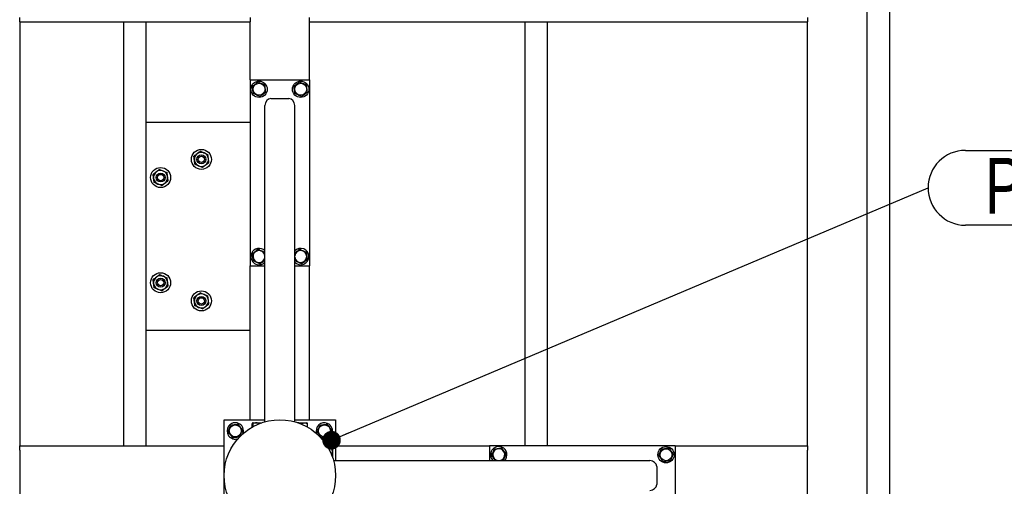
# Model space of a CAD drawing. Header units: millimetres. Extents: x 5 to 589, y 5 to 415.
# Tile 117 of 126: x 506 to 559, y 253 to 278. Entities that reach past the tile are written whole.
import ezdxf

# ---------------------------------------------------------------- set-up
doc = ezdxf.new("R2010")
doc.units = ezdxf.units.MM
doc.layers.add('COTES', color=1, linetype='Continuous')
doc.layers.add('NOTES', color=6, linetype='Continuous')
doc.layers.add('TRAIT-FORT', color=4, linetype='Continuous', lineweight=25)
doc.styles.add('SLDTEXTSTYLE0', font='TXT', dxfattribs={"width": 0.75})
doc.dimstyles.new('SLDDIMSTYLE0', dxfattribs={"dimtxt": 3, "dimasz": 2, "dimexe": 0, "dimexo": 0.0625, "dimgap": 0.75, "dimtad": 1, "dimdec": 0, "dimlfac": 25, "dimrnd": 1e-09, "dimzin": 12, "dimdsep": 46, "dimtxsty": 'SLDTEXTSTYLE0', "dimsah": 1, "dimcen": 0.09, "dimadec": 0, "dimazin": 3, "dimtfac": 1, "dimtdec": 0, "dimtofl": 0, "dimtmove": 0, "dimatfit": 3, "dimfxl": 1, "dimfrac": 2, "dimtolj": 1, "dimtzin": 12, "dimarcsym": 0})
doc.dimstyles.new('SLDDIMSTYLE2', dxfattribs={"dimtxt": 0.18, "dimasz": 1, "dimexe": 0, "dimexo": 0.0625, "dimgap": 0, "dimtad": 0, "dimtih": 1, "dimtoh": 1, "dimdec": 0, "dimrnd": 1e-09, "dimzin": 0, "dimdsep": 46, "dimtxsty": 'Standard', "dimblk1": 'DOT', "dimblk2": 'DOT', "dimsah": 1, "dimcen": 0.09, "dimadec": 0, "dimazin": 0, "dimtfac": 1, "dimtdec": 0, "dimtofl": 0, "dimtmove": 0, "dimatfit": 3, "dimldrblk": 'DOT', "dimfxl": 1, "dimfrac": 2, "dimtolj": 1, "dimtzin": 0, "dimarcsym": 0})

# ---------------------------------------------------------------- blocks, each defined once
blk = doc.blocks.new('_D_22')
at = {"layer": 'COTES', "color": 1, "transparency": 16777216}
for p, q in [((553.761, 303.855), (574.034, 303.855)), ((573.034, 303.855), (573.034, 218.255)), ((553.761, 218.255), (574.034, 218.255))]:
    blk.add_line(p, q, dxfattribs=at)
for points in [[(573.034, 303.855), (572.534, 301.855), (573.534, 301.855)], [(573.034, 218.255), (573.534, 220.255), (572.534, 220.255)]]:
    blk.add_solid(points, dxfattribs=at)
at = {"layer": 'COTES', "color": 1, "transparency": 16777216, "insert": (569.167, 256.622), "char_height": 3, "attachment_point": 1, "rotation": 90, "style": 'SLDTEXTSTYLE0'}
blk.add_mtext('2140', dxfattribs=at)
blk = doc.blocks.new('SW_NOTE_18')
at = {"layer": 'NOTES', "color": 0}
for p, q in [((2.013, 2.013), (13.585, 2.013)), ((13.585, -2.013), (2.013, -2.013))]:
    blk.add_line(p, q, dxfattribs=at)
for centre, start, end in [((2.013, 0), 90, 270), ((13.585, 0), 270, 90)]:
    blk.add_arc(centre, 2.013, start, end, dxfattribs=at)
at = {"layer": 'NOTES', "color": 0, "insert": (7.842, 1.61), "char_height": 3, "attachment_point": 2, "style": 'SLDTEXTSTYLE0'}
blk.add_mtext('PIED 3', dxfattribs=at)
blk = doc.blocks.new('_Dot')
at = {"color": 0, "linetype": 'ByBlock', "lineweight": -2}
blk.add_line((-0.5, 0), (-1, 0), dxfattribs=at)
at = {"color": 0, "linetype": 'ByBlock', "const_width": 0.5}
blk.add_lwpolyline([(-0.25, 0, 1), (0.25, 0, 1)], format="xyb", close=True, dxfattribs=at)

msp = doc.modelspace()

# ---------------------------------------------------------------- linework, layer by layer
at = {"layer": 'TRAIT-FORT', "color": 4, "linetype": 'Continuous', "lineweight": 25}
for p, q in [((552.761, 298.055), (552.761, 224.055)), ((551.561, 242.335), (551.561, 279.775)), ((505.961, 278.255), (505.961, 278.495)), ((505.961, 278.255), (518.361, 278.255)), ((505.961, 278.255), (505.961, 255.455)), ((511.561, 255.455), (511.561, 278.255)), ((512.761, 255.455), (512.761, 278.255)), ((518.361, 278.495), (518.361, 278.255)), ((518.361, 275.135), (518.361, 278.255)), ((521.561, 278.255), (521.561, 278.495)), ((521.561, 278.255), (548.361, 278.255)), ((521.561, 275.135), (521.561, 278.255)), ((533.161, 255.455), (533.161, 278.255)), ((534.361, 255.455), (534.361, 278.255)), ((548.361, 278.495), (548.361, 278.255)), ((548.361, 255.455), (548.361, 278.255)), ((518.361, 275.135), (518.361, 265.135)), ((518.361, 275.135), (521.561, 275.135)), ((521.561, 275.135), (521.561, 265.135)), ((519.481, 274.135), (520.441, 274.135)), ((519.161, 256.746), (519.161, 273.759)), ((520.761, 256.746), (520.761, 273.759)), ((512.761, 272.855), (518.361, 272.855)), ((518.361, 265.135), (519.161, 265.135)), ((518.361, 256.855), (518.361, 265.135)), ((520.768, 265.398), (520.761, 265.453)), ((520.761, 265.135), (521.561, 265.135)), ((521.561, 256.855), (521.561, 265.135)), ((518.361, 261.655), (512.761, 261.655)), ((516.961, 256.855), (519.161, 256.855)), ((516.961, 250.855), (516.961, 256.855)), ((518.479, 256.464), (518.479, 256.655)), ((518.518, 256.695), (518.498, 256.684)), ((518.518, 256.695), (518.994, 256.695)), ((518.528, 256.491), (518.528, 256.655)), ((520.761, 256.855), (522.961, 256.855)), ((520.928, 256.695), (521.404, 256.695)), ((521.129, 256.618), (521.129, 256.655)), ((521.423, 256.684), (521.404, 256.695)), ((521.443, 256.464), (521.443, 256.655)), ((522.961, 256.855), (522.961, 254.655)), ((505.961, 255.215), (505.961, 255.455)), ((505.961, 255.455), (516.961, 255.455)), ((522.961, 255.455), (531.241, 255.455)), ((531.241, 255.455), (531.241, 254.655)), ((541.241, 255.455), (531.241, 255.455)), ((541.241, 255.455), (541.241, 252.255)), ((541.241, 255.455), (548.361, 255.455)), ((548.361, 255.455), (548.361, 255.215)), ((505.961, 255.215), (505.961, 252.495)), ((522.569, 255.337), (522.761, 255.337)), ((522.596, 255.288), (522.761, 255.288)), ((522.801, 255.298), (522.79, 255.318)), ((522.801, 255.298), (522.801, 254.822)), ((548.361, 252.495), (548.361, 255.215)), ((522.852, 254.655), (539.865, 254.655)), ((540.241, 254.335), (540.241, 253.375))]:
    msp.add_line(p, q, dxfattribs=at)
for centre, radius in [((518.841, 274.635), 0.44), ((521.081, 274.635), 0.44), ((518.841, 274.635), 0.323), ((521.081, 274.635), 0.323), ((515.738, 270.861), 0.54), ((515.738, 270.861), 0.24), ((515.738, 270.861), 0.17), ((513.545, 269.885), 0.54), ((513.545, 269.885), 0.24), ((513.545, 269.885), 0.17), ((513.545, 264.225), 0.54), ((513.545, 264.225), 0.24), ((513.545, 264.225), 0.17), ((515.738, 263.248), 0.54), ((515.738, 263.248), 0.24), ((515.738, 263.248), 0.17), ((519.961, 253.855), 3), ((517.561, 256.255), 0.323), ((522.361, 256.255), 0.323), ((540.741, 254.975), 0.44), ((540.741, 254.975), 0.323)]:
    msp.add_circle(centre, radius, dxfattribs=at)
for centre, radius, start, end in [((515.738, 270.861), 0.38, 127.1868, 187.1868), ((515.738, 270.861), 0.38, 187.1868, 247.1868), ((515.738, 270.861), 0.38, 67.1868, 127.1868), ((515.738, 270.861), 0.38, 7.1868, 67.1868), ((515.738, 270.861), 0.38, 307.1868, 7.1868), ((513.545, 269.885), 0.38, 67.1868, 127.1868), ((513.545, 269.885), 0.38, 7.1868, 67.1868), ((515.738, 270.861), 0.38, 247.1868, 307.1868), ((513.545, 269.885), 0.38, 127.1868, 187.1868), ((513.545, 269.885), 0.38, 187.1868, 247.1868), ((513.545, 269.885), 0.38, 307.1868, 7.1868), ((513.545, 269.885), 0.38, 247.1868, 307.1868), ((518.841, 265.635), 0.44, 43.3418, 157.2765), ((521.081, 265.635), 0.44, 223.3418, 136.6582), ((518.841, 265.635), 0.44, 157.2765, 316.6582), ((518.841, 265.635), 0.323, 7.8151, 187.0938), ((518.841, 265.635), 0.323, 187.0938, 352.1849), ((521.081, 265.635), 0.323, 187.0938, 172.1849), ((513.545, 264.225), 0.38, 127.1868, 187.1868), ((513.545, 264.225), 0.38, 67.1868, 127.1868), ((513.545, 264.225), 0.38, 7.1868, 67.1868), ((513.545, 264.225), 0.38, 187.1868, 247.1868), ((513.545, 264.225), 0.38, 247.1868, 307.1868), ((513.545, 264.225), 0.38, 307.1868, 7.1868), ((515.738, 263.248), 0.38, 127.1868, 187.1868), ((515.738, 263.248), 0.38, 67.1868, 127.1868), ((515.738, 263.248), 0.38, 7.1868, 67.1868), ((515.738, 263.248), 0.38, 187.1868, 247.1868), ((515.738, 263.248), 0.38, 247.1868, 307.1868), ((515.738, 263.248), 0.38, 307.1868, 7.1868), ((517.561, 256.255), 0.44, 67.2765, 290.3023), ((517.561, 256.255), 0.44, 339.6977, 67.2765), ((522.361, 256.255), 0.44, 67.2765, 200.3023), ((522.361, 256.255), 0.44, 249.6977, 67.2765), ((531.741, 254.975), 0.44, 67.2765, 226.6582), ((531.741, 254.975), 0.323, 97.0938, 262.1849), ((531.741, 254.975), 0.323, 277.8151, 97.0938), ((531.741, 254.975), 0.44, 313.3418, 67.2765)]:
    msp.add_arc(centre, radius, start, end, dxfattribs=at)
for centre, major_axis, start_param, end_param in [((519.481, 273.759), (0, 0.375), 0, 1.570796), ((520.441, 273.759), (0, 0.375), 4.712389, 6.283185), ((539.865, 254.335), (0.375, 0), 0, 1.570796), ((539.865, 253.375), (0.375, 0), 4.712389, 6.283185)]:
    msp.add_ellipse(centre, major_axis=major_axis, ratio=0.852263, start_param=start_param, end_param=end_param, dxfattribs=at)
for points, knots in [([(518.792, 275.025), (518.765, 275.004), (518.71, 274.962), (518.629, 274.901), (518.551, 274.842), (518.503, 274.806), (518.479, 274.788)], [0, 0, 0, 0, 0.264605, 0.534948, 0.765343, 1, 1, 1, 1]), ([(518.792, 275.025), (518.824, 275.011), (518.887, 274.984), (518.981, 274.945), (519.071, 274.907), (519.126, 274.883), (519.154, 274.872)], [0, 0, 0, 0, 0.264605, 0.534948, 0.765343, 1, 1, 1, 1]), ([(521.032, 275.025), (521.005, 275.004), (520.95, 274.962), (520.869, 274.901), (520.791, 274.842), (520.743, 274.806), (520.719, 274.788)], [0, 0, 0, 0, 0.264605, 0.534948, 0.765343, 1, 1, 1, 1]), ([(521.032, 275.025), (521.064, 275.011), (521.127, 274.984), (521.221, 274.945), (521.311, 274.907), (521.366, 274.883), (521.394, 274.872)], [0, 0, 0, 0, 0.264605, 0.534948, 0.765343, 1, 1, 1, 1]), ([(518.528, 274.398), (518.522, 274.448), (518.511, 274.53), (518.497, 274.649), (518.487, 274.729), (518.481, 274.775), (518.479, 274.788)], [0, 0, 0, 0, 0.385549, 0.637642, 0.896546, 1, 1, 1, 1]), ([(518.889, 274.245), (518.917, 274.266), (518.971, 274.307), (519.053, 274.369), (519.131, 274.428), (519.178, 274.464), (519.203, 274.482)], [0, 0, 0, 0, 0.2646049, 0.5349477, 0.7653431, 1, 1, 1, 1]), ([(519.203, 274.482), (519.196, 274.532), (519.186, 274.614), (519.171, 274.733), (519.161, 274.813), (519.156, 274.859), (519.154, 274.872)], [0, 0, 0, 0, 0.385549, 0.637642, 0.896546, 1, 1, 1, 1]), ([(520.768, 274.398), (520.762, 274.448), (520.751, 274.53), (520.737, 274.649), (520.727, 274.729), (520.721, 274.775), (520.719, 274.788)], [0, 0, 0, 0, 0.385549, 0.637642, 0.896546, 1, 1, 1, 1]), ([(521.129, 274.245), (521.157, 274.266), (521.211, 274.307), (521.293, 274.369), (521.371, 274.428), (521.418, 274.464), (521.443, 274.482)], [0, 0, 0, 0, 0.2646049, 0.5349477, 0.7653431, 1, 1, 1, 1]), ([(521.443, 274.482), (521.436, 274.532), (521.426, 274.614), (521.411, 274.733), (521.401, 274.813), (521.396, 274.859), (521.394, 274.872)], [0, 0, 0, 0, 0.385549, 0.637642, 0.896546, 1, 1, 1, 1]), ([(518.889, 274.245), (518.858, 274.259), (518.795, 274.285), (518.7, 274.325), (518.611, 274.363), (518.556, 274.386), (518.528, 274.398)], [0, 0, 0, 0, 0.264605, 0.534948, 0.765343, 1, 1, 1, 1]), ([(521.129, 274.245), (521.098, 274.259), (521.035, 274.285), (520.94, 274.325), (520.851, 274.363), (520.796, 274.386), (520.768, 274.398)], [0, 0, 0, 0, 0.264605, 0.534948, 0.765343, 1, 1, 1, 1]), ([(515.683, 271.297), (515.659, 271.279), (515.61, 271.242), (515.55, 271.196), (515.515, 271.17), (515.508, 271.164)], [0, 0, 0, 0, 0.432385, 0.879554, 1, 1, 1, 1]), ([(515.683, 271.297), (515.71, 271.285), (515.767, 271.261), (515.837, 271.232), (515.876, 271.215), (515.885, 271.212)], [0, 0, 0, 0, 0.4323851, 0.8795539, 1, 1, 1, 1]), ([(515.508, 271.164), (515.477, 271.141), (515.416, 271.094), (515.361, 271.052), (515.333, 271.031)], [0, 0, 0, 0, 0.504, 1, 1, 1, 1]), ([(515.361, 270.814), (515.358, 270.837), (515.352, 270.885), (515.342, 270.959), (515.336, 271.006), (515.333, 271.031)], [0, 0, 0, 0, 0.30999, 0.629546, 1, 1, 1, 1]), ([(515.388, 270.596), (515.386, 270.612), (515.381, 270.653), (515.372, 270.721), (515.365, 270.779), (515.361, 270.81), (515.361, 270.814)], [0, 0, 0, 0, 0.237039, 0.589019, 0.951631, 1, 1, 1, 1]), ([(515.885, 271.212), (515.921, 271.197), (515.991, 271.167), (516.055, 271.14), (516.087, 271.127)], [0, 0, 0, 0, 0.504, 1, 1, 1, 1]), ([(516.115, 270.909), (516.112, 270.932), (516.106, 270.98), (516.096, 271.054), (516.09, 271.101), (516.087, 271.127)], [0, 0, 0, 0, 0.30999, 0.629546, 1, 1, 1, 1]), ([(516.142, 270.691), (516.14, 270.707), (516.135, 270.748), (516.126, 270.816), (516.119, 270.874), (516.115, 270.905), (516.115, 270.909)], [0, 0, 0, 0, 0.237039, 0.589019, 0.951631, 1, 1, 1, 1]), ([(513.49, 270.321), (513.466, 270.302), (513.418, 270.265), (513.357, 270.22), (513.323, 270.193), (513.315, 270.188)], [0, 0, 0, 0, 0.432385, 0.879554, 1, 1, 1, 1]), ([(513.49, 270.321), (513.518, 270.309), (513.574, 270.285), (513.644, 270.256), (513.684, 270.239), (513.692, 270.235)], [0, 0, 0, 0, 0.4323851, 0.8795539, 1, 1, 1, 1]), ([(513.692, 270.235), (513.728, 270.221), (513.799, 270.191), (513.863, 270.164), (513.895, 270.15)], [0, 0, 0, 0, 0.504, 1, 1, 1, 1]), ([(515.59, 270.511), (515.555, 270.526), (515.484, 270.556), (515.42, 270.583), (515.388, 270.596)], [0, 0, 0, 0, 0.504, 1, 1, 1, 1]), ([(515.793, 270.426), (515.765, 270.438), (515.709, 270.461), (515.639, 270.491), (515.599, 270.508), (515.59, 270.511)], [0, 0, 0, 0, 0.432385, 0.879554, 1, 1, 1, 1]), ([(515.793, 270.426), (515.816, 270.444), (515.865, 270.481), (515.925, 270.527), (515.96, 270.553), (515.967, 270.559)], [0, 0, 0, 0, 0.432385, 0.879554, 1, 1, 1, 1]), ([(515.967, 270.559), (515.998, 270.582), (516.059, 270.628), (516.115, 270.67), (516.142, 270.691)], [0, 0, 0, 0, 0.504, 1, 1, 1, 1]), ([(513.315, 270.188), (513.285, 270.165), (513.224, 270.118), (513.168, 270.076), (513.141, 270.055)], [0, 0, 0, 0, 0.504, 1, 1, 1, 1]), ([(513.168, 269.838), (513.165, 269.861), (513.159, 269.909), (513.15, 269.982), (513.144, 270.03), (513.141, 270.055)], [0, 0, 0, 0, 0.30999, 0.629546, 1, 1, 1, 1]), ([(513.196, 269.62), (513.194, 269.636), (513.188, 269.677), (513.18, 269.745), (513.172, 269.803), (513.169, 269.834), (513.168, 269.838)], [0, 0, 0, 0, 0.237039, 0.589019, 0.951631, 1, 1, 1, 1]), ([(513.775, 269.582), (513.806, 269.606), (513.867, 269.652), (513.922, 269.694), (513.95, 269.715)], [0, 0, 0, 0, 0.504, 1, 1, 1, 1]), ([(513.922, 269.933), (513.919, 269.956), (513.913, 270.004), (513.904, 270.077), (513.898, 270.125), (513.895, 270.15)], [0, 0, 0, 0, 0.30999, 0.629546, 1, 1, 1, 1]), ([(513.95, 269.715), (513.948, 269.731), (513.942, 269.772), (513.934, 269.84), (513.927, 269.898), (513.923, 269.929), (513.922, 269.933)], [0, 0, 0, 0, 0.237039, 0.589019, 0.951631, 1, 1, 1, 1]), ([(513.398, 269.535), (513.362, 269.55), (513.292, 269.58), (513.227, 269.607), (513.196, 269.62)], [0, 0, 0, 0, 0.504, 1, 1, 1, 1]), ([(513.6, 269.45), (513.572, 269.462), (513.516, 269.485), (513.446, 269.515), (513.406, 269.531), (513.398, 269.535)], [0, 0, 0, 0, 0.432385, 0.879554, 1, 1, 1, 1]), ([(513.6, 269.45), (513.624, 269.468), (513.673, 269.505), (513.733, 269.551), (513.767, 269.577), (513.775, 269.582)], [0, 0, 0, 0, 0.432385, 0.879554, 1, 1, 1, 1]), ([(518.792, 266.025), (518.765, 266.004), (518.71, 265.962), (518.629, 265.901), (518.551, 265.842), (518.503, 265.806), (518.479, 265.788)], [0, 0, 0, 0, 0.264605, 0.534948, 0.765343, 1, 1, 1, 1]), ([(518.792, 266.025), (518.824, 266.011), (518.887, 265.984), (518.981, 265.945), (519.071, 265.907), (519.126, 265.883), (519.154, 265.872)], [0, 0, 0, 0, 0.264605, 0.534948, 0.765343, 1, 1, 1, 1]), ([(521.032, 266.025), (521.005, 266.004), (520.95, 265.962), (520.869, 265.901), (520.805, 265.853), (520.771, 265.827), (520.761, 265.819)], [0, 0, 0, 0, 0.305751, 0.618131, 0.884353, 1, 1, 1, 1]), ([(521.032, 266.025), (521.064, 266.011), (521.127, 265.984), (521.221, 265.945), (521.311, 265.907), (521.366, 265.883), (521.394, 265.872)], [0, 0, 0, 0, 0.264605, 0.534948, 0.765343, 1, 1, 1, 1]), ([(518.528, 265.398), (518.522, 265.448), (518.511, 265.53), (518.497, 265.649), (518.487, 265.729), (518.481, 265.775), (518.479, 265.788)], [0, 0, 0, 0, 0.385549, 0.637642, 0.896546, 1, 1, 1, 1]), ([(519.161, 265.817), (519.16, 265.822), (519.158, 265.841), (519.156, 265.859), (519.154, 265.872)], [0, 0, 0, 0, 0.277734, 1, 1, 1, 1]), ([(521.129, 265.245), (521.157, 265.266), (521.211, 265.307), (521.293, 265.369), (521.371, 265.428), (521.418, 265.464), (521.443, 265.482)], [0, 0, 0, 0, 0.2646049, 0.5349477, 0.7653431, 1, 1, 1, 1]), ([(521.443, 265.482), (521.436, 265.532), (521.426, 265.614), (521.411, 265.733), (521.401, 265.813), (521.396, 265.859), (521.394, 265.872)], [0, 0, 0, 0, 0.385549, 0.637642, 0.896546, 1, 1, 1, 1]), ([(518.889, 265.245), (518.858, 265.259), (518.795, 265.285), (518.7, 265.325), (518.611, 265.363), (518.556, 265.386), (518.528, 265.398)], [0, 0, 0, 0, 0.264605, 0.534948, 0.765343, 1, 1, 1, 1]), ([(518.889, 265.245), (518.917, 265.266), (518.971, 265.307), (519.053, 265.369), (519.117, 265.417), (519.151, 265.443), (519.161, 265.451)], [0, 0, 0, 0, 0.305751, 0.618131, 0.884353, 1, 1, 1, 1]), ([(521.129, 265.245), (521.098, 265.259), (521.035, 265.285), (520.94, 265.325), (520.851, 265.363), (520.796, 265.386), (520.768, 265.398)], [0, 0, 0, 0, 0.264605, 0.534948, 0.765343, 1, 1, 1, 1]), ([(513.315, 264.527), (513.285, 264.504), (513.224, 264.458), (513.168, 264.416), (513.141, 264.395)], [0, 0, 0, 0, 0.504, 1, 1, 1, 1]), ([(513.168, 264.177), (513.165, 264.2), (513.159, 264.248), (513.15, 264.322), (513.144, 264.369), (513.141, 264.395)], [0, 0, 0, 0, 0.30999, 0.629546, 1, 1, 1, 1]), ([(513.49, 264.66), (513.466, 264.642), (513.418, 264.605), (513.357, 264.559), (513.323, 264.533), (513.315, 264.527)], [0, 0, 0, 0, 0.432385, 0.879554, 1, 1, 1, 1]), ([(513.49, 264.66), (513.518, 264.648), (513.574, 264.625), (513.644, 264.595), (513.684, 264.578), (513.692, 264.575)], [0, 0, 0, 0, 0.4323851, 0.8795539, 1, 1, 1, 1]), ([(513.692, 264.575), (513.728, 264.56), (513.799, 264.53), (513.863, 264.503), (513.895, 264.49)], [0, 0, 0, 0, 0.504, 1, 1, 1, 1]), ([(513.922, 264.272), (513.919, 264.296), (513.913, 264.343), (513.904, 264.417), (513.898, 264.464), (513.895, 264.49)], [0, 0, 0, 0, 0.30999, 0.629546, 1, 1, 1, 1]), ([(513.196, 263.959), (513.194, 263.976), (513.188, 264.016), (513.18, 264.085), (513.172, 264.142), (513.169, 264.173), (513.168, 264.177)], [0, 0, 0, 0, 0.237039, 0.589019, 0.951631, 1, 1, 1, 1]), ([(513.398, 263.874), (513.362, 263.889), (513.292, 263.919), (513.227, 263.946), (513.196, 263.959)], [0, 0, 0, 0, 0.504, 1, 1, 1, 1]), ([(513.6, 263.789), (513.572, 263.801), (513.516, 263.825), (513.446, 263.854), (513.406, 263.871), (513.398, 263.874)], [0, 0, 0, 0, 0.432385, 0.879554, 1, 1, 1, 1]), ([(513.6, 263.789), (513.624, 263.807), (513.673, 263.844), (513.733, 263.89), (513.767, 263.916), (513.775, 263.922)], [0, 0, 0, 0, 0.432385, 0.879554, 1, 1, 1, 1]), ([(513.775, 263.922), (513.806, 263.945), (513.867, 263.991), (513.922, 264.034), (513.95, 264.054)], [0, 0, 0, 0, 0.504, 1, 1, 1, 1]), ([(513.95, 264.054), (513.948, 264.071), (513.942, 264.111), (513.934, 264.18), (513.927, 264.237), (513.923, 264.268), (513.922, 264.272)], [0, 0, 0, 0, 0.237039, 0.589019, 0.951631, 1, 1, 1, 1]), ([(515.508, 263.551), (515.477, 263.528), (515.416, 263.481), (515.361, 263.439), (515.333, 263.418)], [0, 0, 0, 0, 0.504, 1, 1, 1, 1]), ([(515.361, 263.201), (515.358, 263.224), (515.352, 263.272), (515.342, 263.346), (515.336, 263.393), (515.333, 263.418)], [0, 0, 0, 0, 0.30999, 0.629546, 1, 1, 1, 1]), ([(515.683, 263.684), (515.659, 263.666), (515.61, 263.629), (515.55, 263.583), (515.515, 263.557), (515.508, 263.551)], [0, 0, 0, 0, 0.432385, 0.879554, 1, 1, 1, 1]), ([(515.683, 263.684), (515.71, 263.672), (515.767, 263.648), (515.837, 263.619), (515.876, 263.602), (515.885, 263.599)], [0, 0, 0, 0, 0.4323851, 0.8795539, 1, 1, 1, 1]), ([(515.885, 263.599), (515.921, 263.584), (515.991, 263.554), (516.055, 263.527), (516.087, 263.514)], [0, 0, 0, 0, 0.504, 1, 1, 1, 1]), ([(516.115, 263.296), (516.112, 263.319), (516.106, 263.367), (516.096, 263.441), (516.09, 263.488), (516.087, 263.514)], [0, 0, 0, 0, 0.30999, 0.629546, 1, 1, 1, 1]), ([(515.388, 262.983), (515.386, 262.999), (515.381, 263.04), (515.372, 263.108), (515.365, 263.166), (515.361, 263.197), (515.361, 263.201)], [0, 0, 0, 0, 0.237039, 0.589019, 0.951631, 1, 1, 1, 1]), ([(515.59, 262.898), (515.555, 262.913), (515.484, 262.943), (515.42, 262.97), (515.388, 262.983)], [0, 0, 0, 0, 0.504, 1, 1, 1, 1]), ([(515.793, 262.813), (515.765, 262.825), (515.709, 262.848), (515.639, 262.878), (515.599, 262.895), (515.59, 262.898)], [0, 0, 0, 0, 0.432385, 0.879554, 1, 1, 1, 1]), ([(515.793, 262.813), (515.816, 262.831), (515.865, 262.868), (515.925, 262.914), (515.96, 262.94), (515.967, 262.946)], [0, 0, 0, 0, 0.432385, 0.879554, 1, 1, 1, 1]), ([(515.967, 262.946), (515.998, 262.969), (516.059, 263.015), (516.115, 263.057), (516.142, 263.078)], [0, 0, 0, 0, 0.504, 1, 1, 1, 1]), ([(516.142, 263.078), (516.14, 263.094), (516.135, 263.135), (516.126, 263.203), (516.119, 263.261), (516.115, 263.292), (516.115, 263.296)], [0, 0, 0, 0, 0.237039, 0.589019, 0.951631, 1, 1, 1, 1]), ([(517.171, 256.206), (517.185, 256.238), (517.211, 256.301), (517.251, 256.395), (517.289, 256.485), (517.312, 256.54), (517.324, 256.568)], [0, 0, 0, 0, 0.264605, 0.534948, 0.765343, 1, 1, 1, 1]), ([(517.324, 256.568), (517.374, 256.574), (517.456, 256.584), (517.575, 256.599), (517.655, 256.609), (517.701, 256.615), (517.714, 256.617)], [0, 0, 0, 0, 0.3855495, 0.6376419, 0.8965462, 1, 1, 1, 1]), ([(517.95, 256.303), (517.93, 256.331), (517.888, 256.386), (517.827, 256.467), (517.768, 256.545), (517.732, 256.593), (517.714, 256.617)], [0, 0, 0, 0, 0.264605, 0.534948, 0.765343, 1, 1, 1, 1]), ([(518.528, 256.655), (518.522, 256.667), (518.511, 256.687), (518.497, 256.685), (518.487, 256.671), (518.481, 256.658), (518.479, 256.655)], [0, 0, 0, 0, 0.3855495, 0.6376419, 0.8965462, 1, 1, 1, 1]), ([(518.889, 256.655), (518.858, 256.664), (518.795, 256.681), (518.7, 256.688), (518.611, 256.678), (518.556, 256.663), (518.528, 256.655)], [0, 0, 0, 0, 0.264605, 0.534948, 0.765343, 1, 1, 1, 1]), ([(521.129, 256.655), (521.098, 256.664), (521.035, 256.682), (520.969, 256.684), (520.936, 256.685)], [0, 0, 0, 0, 0.495418, 1, 1, 1, 1]), ([(521.129, 256.655), (521.157, 256.664), (521.211, 256.681), (521.293, 256.688), (521.371, 256.678), (521.418, 256.663), (521.443, 256.655)], [0, 0, 0, 0, 0.2646049, 0.5349477, 0.7653431, 1, 1, 1, 1]), ([(521.443, 256.655), (521.436, 256.669), (521.43, 256.684), (521.424, 256.683), (521.423, 256.683)], [0, 0, 0, 0, 0.977492, 1, 1, 1, 1]), ([(521.971, 256.206), (521.985, 256.238), (522.011, 256.301), (522.051, 256.395), (522.089, 256.485), (522.112, 256.54), (522.124, 256.568)], [0, 0, 0, 0, 0.264605, 0.534948, 0.765343, 1, 1, 1, 1]), ([(522.124, 256.568), (522.174, 256.574), (522.256, 256.584), (522.375, 256.599), (522.455, 256.609), (522.501, 256.615), (522.514, 256.617)], [0, 0, 0, 0, 0.3855495, 0.6376419, 0.8965462, 1, 1, 1, 1]), ([(522.75, 256.303), (522.73, 256.331), (522.688, 256.386), (522.627, 256.467), (522.568, 256.545), (522.532, 256.593), (522.514, 256.617)], [0, 0, 0, 0, 0.264605, 0.534948, 0.765343, 1, 1, 1, 1]), ([(517.171, 256.206), (517.192, 256.179), (517.233, 256.124), (517.295, 256.043), (517.354, 255.965), (517.39, 255.917), (517.408, 255.893)], [0, 0, 0, 0, 0.264605, 0.534948, 0.765343, 1, 1, 1, 1]), ([(517.408, 255.893), (517.458, 255.899), (517.54, 255.91), (517.659, 255.924), (517.739, 255.934), (517.785, 255.94), (517.798, 255.942)], [0, 0, 0, 0, 0.385549, 0.637642, 0.896546, 1, 1, 1, 1]), ([(517.95, 256.303), (517.937, 256.272), (517.91, 256.209), (517.871, 256.115), (517.833, 256.025), (517.809, 255.97), (517.798, 255.942)], [0, 0, 0, 0, 0.264605, 0.534948, 0.765343, 1, 1, 1, 1]), ([(521.971, 256.206), (521.992, 256.179), (522.033, 256.124), (522.095, 256.043), (522.154, 255.965), (522.19, 255.917), (522.208, 255.893)], [0, 0, 0, 0, 0.264605, 0.534948, 0.765343, 1, 1, 1, 1]), ([(522.208, 255.893), (522.258, 255.899), (522.34, 255.91), (522.459, 255.924), (522.539, 255.934), (522.585, 255.94), (522.598, 255.942)], [0, 0, 0, 0, 0.385549, 0.637642, 0.896546, 1, 1, 1, 1]), ([(522.75, 256.303), (522.737, 256.272), (522.71, 256.209), (522.671, 256.115), (522.633, 256.025), (522.609, 255.97), (522.598, 255.942)], [0, 0, 0, 0, 0.264605, 0.534948, 0.765343, 1, 1, 1, 1]), ([(522.761, 255.288), (522.773, 255.294), (522.793, 255.304), (522.791, 255.319), (522.777, 255.329), (522.764, 255.335), (522.761, 255.337)], [0, 0, 0, 0, 0.3855495, 0.6376419, 0.8965462, 1, 1, 1, 1]), ([(522.761, 254.926), (522.769, 254.958), (522.787, 255.021), (522.794, 255.115), (522.784, 255.205), (522.769, 255.26), (522.761, 255.288)], [0, 0, 0, 0, 0.264605, 0.534948, 0.765343, 1, 1, 1, 1]), ([(531.351, 254.926), (531.365, 254.958), (531.391, 255.021), (531.431, 255.115), (531.469, 255.205), (531.492, 255.26), (531.504, 255.288)], [0, 0, 0, 0, 0.264605, 0.534948, 0.765343, 1, 1, 1, 1]), ([(531.351, 254.926), (531.372, 254.899), (531.413, 254.844), (531.475, 254.763), (531.523, 254.699), (531.549, 254.665), (531.557, 254.655)], [0, 0, 0, 0, 0.305751, 0.618131, 0.884353, 1, 1, 1, 1]), ([(531.504, 255.288), (531.554, 255.294), (531.636, 255.304), (531.755, 255.319), (531.835, 255.329), (531.881, 255.335), (531.894, 255.337)], [0, 0, 0, 0, 0.3855495, 0.6376419, 0.8965462, 1, 1, 1, 1]), ([(532.13, 255.023), (532.11, 255.051), (532.068, 255.106), (532.007, 255.187), (531.948, 255.265), (531.912, 255.313), (531.894, 255.337)], [0, 0, 0, 0, 0.264605, 0.534948, 0.765343, 1, 1, 1, 1]), ([(532.13, 255.023), (532.117, 254.992), (532.09, 254.929), (532.051, 254.835), (532.013, 254.745), (531.989, 254.69), (531.978, 254.662)], [0, 0, 0, 0, 0.264605, 0.534948, 0.765343, 1, 1, 1, 1]), ([(540.351, 254.926), (540.365, 254.958), (540.391, 255.021), (540.431, 255.115), (540.469, 255.205), (540.492, 255.26), (540.504, 255.288)], [0, 0, 0, 0, 0.2646049, 0.5349477, 0.7653431, 1, 1, 1, 1]), ([(540.351, 254.926), (540.372, 254.899), (540.413, 254.844), (540.475, 254.763), (540.534, 254.685), (540.57, 254.637), (540.588, 254.613)], [0, 0, 0, 0, 0.264605, 0.534948, 0.765343, 1, 1, 1, 1]), ([(540.504, 255.288), (540.554, 255.294), (540.636, 255.304), (540.755, 255.319), (540.835, 255.329), (540.881, 255.335), (540.894, 255.337)], [0, 0, 0, 0, 0.385549, 0.637642, 0.896546, 1, 1, 1, 1]), ([(541.13, 255.023), (541.11, 255.051), (541.068, 255.106), (541.007, 255.187), (540.948, 255.265), (540.912, 255.313), (540.894, 255.337)], [0, 0, 0, 0, 0.264605, 0.534948, 0.765343, 1, 1, 1, 1]), ([(541.13, 255.023), (541.117, 254.992), (541.09, 254.929), (541.051, 254.835), (541.013, 254.745), (540.989, 254.69), (540.978, 254.662)], [0, 0, 0, 0, 0.264605, 0.534948, 0.765343, 1, 1, 1, 1]), ([(531.923, 254.655), (531.928, 254.656), (531.946, 254.658), (531.965, 254.66), (531.978, 254.662)], [0, 0, 0, 0, 0.277734, 1, 1, 1, 1]), ([(540.588, 254.613), (540.638, 254.619), (540.72, 254.63), (540.839, 254.644), (540.919, 254.654), (540.965, 254.66), (540.978, 254.662)], [0, 0, 0, 0, 0.385549, 0.637642, 0.896546, 1, 1, 1, 1])]:
    msp.add_open_spline(points, degree=3, knots=knots, dxfattribs=at)

# ---------------------------------------------------------------- block references
at = {"layer": 'NOTES', "color": 211}
msp.add_blockref('SW_NOTE_18', (554.843, 269.333), dxfattribs=at)

# ---------------------------------------------------------------- dimensions: what is measured, and where the dimension line sits
at = {"layer": 'COTES', "color": 1}
dim = msp.add_linear_dim(base=(573.034, 218.255), p1=(552.761, 303.855), p2=(552.761, 218.255), angle=90, dimstyle='SLDDIMSTYLE0', dxfattribs=at)
dim.commit()
dim.dimension.update_dxf_attribs({"geometry": '_D_22', "text_midpoint": (573.034, 261.055), "dimtype": 160})

# ---------------------------------------------------------------- leaders
at = {"layer": 'NOTES', "color": 211}
msp.add_leader([(522.742, 255.756), (554.843, 269.333)], dimstyle='SLDDIMSTYLE2', dxfattribs=at)

doc.saveas('drawing.dxf')
